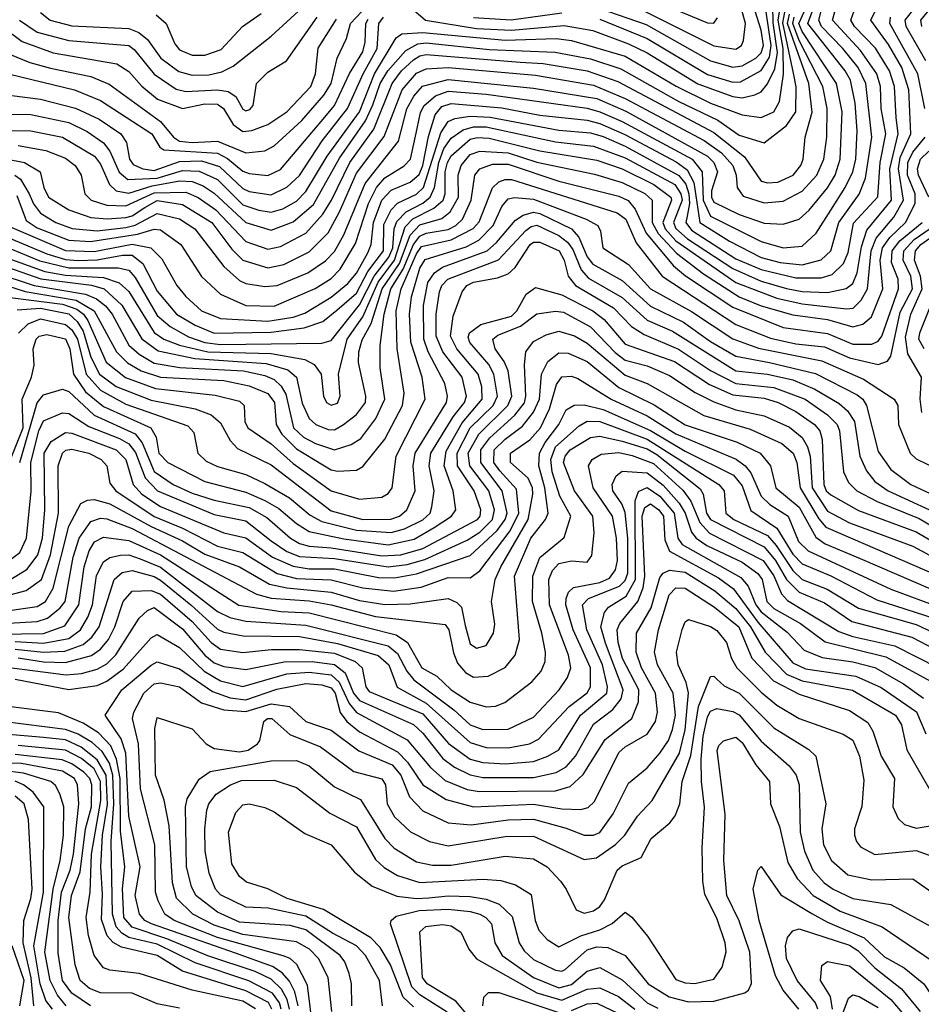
# Model space of a CAD drawing. Extents: x 501367 to 657802, y 482273 to 547541.
# Tile 135 of 256: x 541710 to 544562, y 524190 to 527307. Entities that reach past the tile are written whole.
import ezdxf

# ---------------------------------------------------------------- set-up
doc = ezdxf.new("R2010")
doc.units = 0

msp = doc.modelspace()

# ---------------------------------------------------------------- linework, layer by layer
at = {"layer": '0CON20XD'}
for points in [[(541575, 527007.4), (541745, 527006.2), (541865, 526980.8), (541923.2, 526953.2), (541975, 526916.7), (541995, 526890.5), (542024.5, 526824.5), (542051.2, 526801.2), (542145, 526804.5), (542225, 526829.8), (542277.3, 526827.3), (542335, 526800.4), (542415, 526720.2), (542466.5, 526703.5), (542505, 526697), (542542.3, 526707.7), (542585, 526732.7), (542615, 526762.9), (542681.8, 526875), (542784.3, 527015), (542831.5, 527135), (542900.4, 527249.6), (542918.2, 527261.8), (542985, 527266.1), (543245, 527242.2), (543406.6, 527246.6), (543455, 527240.9), (543625, 527190.8), (543785.7, 527095.7), (543895, 527042.7), (543995, 527005.5), (544055, 526997), (544095.2, 527015), (544112.7, 527047.3), (544125.7, 527134.3), (544124.9, 527215), (544109.1, 527305), (544126.9, 527415)], [(544576.4, 527176.4), (544513.9, 527285), (544510.8, 527305), (544615, 527438.6)], [(541589.2, 526619.2), (541773, 526543), (541865, 526520.8), (542021.4, 526521.4), (542055, 526513.6), (542075, 526491), (542145, 526369.8), (542185.9, 526335.9), (542243.3, 526303.3), (542295, 526285.2), (542345, 526278.5), (542665, 526282.9), (542695, 526290.7), (542785, 526404.1), (542830.4, 526495), (542877.5, 526555), (542890.1, 526585), (542894.6, 526645), (542902.1, 526667.9), (542931.7, 526698.3), (542985, 526726.3), (543007.8, 526745), (543021.5, 526775), (543035.7, 526855), (543051.3, 526898.7), (543075, 526931.5), (543112.3, 526957.7), (543145, 526967.9), (543185, 526967.7), (543405, 526920.1), (543525, 526906.1), (543625, 526869.5), (543781.9, 526785), (543801.2, 526755), (543804.8, 526735), (543777.4, 526665), (543785, 526646.2), (543822.6, 526612.6), (543965, 526518.7), (544055, 526479.4), (544135, 526456.1), (544185, 526446.7), (544265, 526443), (544324.3, 526455.7), (544345, 526471.8), (544358.6, 526505), (544372.7, 526587.3), (544389.5, 526640.5), (544466.9, 526735), (544461.6, 526835), (544488.8, 526945), (544482.5, 526997.5), (544477.1, 527095), (544461.1, 527145), (544416.7, 527216.7), (544350.7, 527285), (544338.5, 527305), (544370, 527395)], [(541607, 526645), (541795, 526565.9), (541855, 526547.6), (541895, 526544.7), (541955, 526546), (542035, 526561.8), (542065, 526561.6), (542099.6, 526535), (542145, 526447.8), (542205.8, 526375), (542265, 526340.1), (542325, 526314.9), (542505, 526317.9), (542609.1, 526330.9), (542669, 526351), (542713, 526387), (542775, 526440.9), (542810.8, 526509.2), (542860.6, 526575), (542861.8, 526658.2), (542884.8, 526705.2), (542905, 526725.7), (542965, 526754), (542987.3, 526775), (543041.9, 526948.1), (543065, 526984.8), (543086.2, 526993.8), (543135, 527001.1), (543197.9, 526997.9), (543415, 526957.3), (543515, 526948.5), (543555, 526936.9), (543625, 526906.2), (543795, 526813.1), (543816.4, 526786.4), (543826.8, 526755), (543828.2, 526725), (543820.5, 526685), (543816.4, 526665), (543835, 526640.9), (543975, 526550), (544055, 526516), (544165, 526490), (544245, 526489.1), (544279.5, 526500.5), (544315.9, 526535), (544330.5, 526569.5), (544347.3, 526662.7), (544424, 526746), (544431.3, 526855), (544449, 526945), (544434.7, 527025), (544432.7, 527095), (544421, 527135), (544369.6, 527209.6), (544280.9, 527305), (544303.3, 527385)], [(541615, 526571.8), (541789.5, 526509.5), (541855, 526497.6), (541975, 526490.5), (542024.1, 526474.1), (542055, 526445.9), (542135, 526316.1), (542165.2, 526295), (542215, 526276.2), (542305, 526255.2), (542505, 526250.1), (542611.4, 526231.4), (542640.8, 526215), (542663.2, 526185), (542670.3, 526115), (542680.6, 526095), (542695, 526086.2), (542715, 526093.3), (542723.8, 526115), (542718.1, 526185), (542746, 526295), (542795, 526366.4), (542843.9, 526476.1), (542895.6, 526545), (542928.6, 526651.4), (542953.3, 526676.7), (543019.6, 526710.4), (543048.9, 526735), (543055.7, 526755), (543055, 526825.4), (543062.5, 526855), (543075, 526875.7), (543135, 526928.1), (543156.3, 526933.7), (543195, 526932.1), (543355, 526891.5), (543535, 526862.5), (543615, 526834.3), (543715.5, 526785), (543769.2, 526745), (543771, 526735), (543744.4, 526665), (543751.9, 526645), (543785, 526607.1), (543975, 526475.1), (544105.1, 526424.9), (544185, 526407.7), (544325, 526391.5), (544346, 526394), (544371.3, 526418.7), (544391.4, 526455), (544402.9, 526575), (544419.1, 526615), (544475, 526681.3), (544505.7, 526735), (544489, 526835), (544495, 526870.8), (544528.6, 526945), (544522.6, 527085), (544499.6, 527155), (544458.1, 527228.1), (544401.8, 527305), (544448.6, 527401.4)], [(541677.9, 527197.9), (541741.2, 527171.2), (541807.1, 527152.9), (541935, 527126.9), (541992.9, 527102.9), (542155, 526984.5), (542195.7, 526935), (542215, 526921.7), (542255, 526917.4), (542335, 526922.6), (542425, 526885.5), (542485, 526891.4), (542515, 526907.6), (542602.6, 526987.4), (542672, 527068), (542694.6, 527105), (542713.7, 527185), (542742.9, 527247.1), (542756.5, 527295), (542842.6, 527387.4)], [(541694.2, 526814.2), (541711.9, 526801.9), (541739.4, 526755), (541753.3, 526723.3), (541775, 526694.5), (541823.8, 526665), (541875.6, 526645.6), (541955, 526638.1), (542045, 526648.7), (542075, 526656.7), (542145, 526693.2), (542215, 526676.6), (542263.5, 526645), (542354.9, 526524.9), (542405, 526481.3), (542425, 526471.2), (542485, 526462.3), (542524.4, 526465.6), (542621.4, 526505), (542676.7, 526543.3), (542705, 526572.4), (542734.7, 526625.3), (542802.1, 526787.9), (542907.4, 526922.6), (542934.2, 527024.2), (542956.8, 527065), (542983.9, 527096.1), (543065, 527117.5), (543335, 527090.1), (543535, 527057.3), (543626.6, 527016.6), (543885.2, 526875), (543905.7, 526855), (543916.6, 526825), (543898.3, 526765), (543897.6, 526745), (543905, 526728.9), (543985, 526690), (544065, 526663), (544125, 526658.9), (544175, 526674.8), (544206.8, 526703.2), (544264.5, 526774.5), (544288.8, 526815), (544305.4, 526865), (544311.4, 527015), (544293.9, 527105), (544185, 527269.6), (544174.3, 527295), (544214.9, 527385.1)], [(542955, 527337.5), (542992.9, 527305), (543155, 527278.9), (543265, 527273.5), (543431.6, 527288.4), (543522.3, 527272.3), (543635, 527230.6), (543695, 527201.3), (543855, 527103.2), (543965, 527063.1), (543995, 527059.7), (544035, 527068.3), (544055, 527078.6), (544075, 527103.9), (544098.4, 527151.6), (544107.2, 527202.8), (544093.4, 527296.6), (544091.4, 527405)], [(543545, 527341.9), (543691.3, 527291.3), (543895, 527175.9), (543965, 527156.8), (543995, 527160.5), (544038.3, 527185), (544055, 527201.3), (544062.1, 527225), (544055, 527273.5), (544017, 527395)], [(544562.9, 527285), (544560.1, 527305), (544635, 527397.8)], [(541670.2, 526655), (541855, 526575.9), (541945, 526573.1), (542065, 526596.5), (542124.2, 526584.2), (542159.7, 526549.7), (542206.4, 526465), (542235, 526430.2), (542284.9, 526384.9), (542345, 526361.3), (542495, 526352.9), (542574.5, 526365), (542612, 526378), (542695, 526428.2), (542748.1, 526471.9), (542775, 526504.8), (542810.9, 526569.1), (542821.5, 526595), (542828.5, 526665), (542854.9, 526735), (542885, 526766.8), (542945, 526792.4), (542973.1, 526816.9), (542985, 526845.3), (543002.7, 526937.3), (543023.4, 527005), (543045, 527031.7), (543075, 527041.3), (543235, 527027.5), (543355, 527004.5), (543505, 526988.1), (543545, 526977.9), (543623.5, 526943.5), (543786.6, 526856.6), (543821.3, 526831.3), (543841.6, 526791.6), (543860.7, 526665), (543954.7, 526605.3), (544055, 526554), (544115, 526538), (544185, 526531.1), (544245, 526546.2), (544276, 526575), (544301, 526665), (544365.3, 526754.7), (544384.9, 526805), (544404.7, 526935), (544386.4, 527105), (544361.8, 527155), (544313.6, 527215), (544245.5, 527285), (544237.7, 527305), (544253, 527367)], [(541700.2, 526750.2), (541730.5, 526670.5), (541765, 526647.9), (541865, 526608.9), (541934.1, 526604.1), (542082.5, 526627.5), (542135, 526643.6), (542155, 526641.9), (542219.5, 526595), (542285, 526494), (542345, 526437.6), (542425, 526402), (542515, 526399.5), (542644.7, 526455.3), (542695, 526487.5), (542723.5, 526516.5), (542772.3, 526597.7), (542812.5, 526725), (542837.8, 526775), (542865, 526806.5), (542926.2, 526843.8), (542945.8, 526865), (542967.4, 526962.6), (542977.1, 527012.9), (542989.4, 527035), (543024.9, 527065.1), (543065, 527080), (543185, 527070.8), (543505, 527026.2), (543545, 527015.5), (543615, 526984.4), (543836.4, 526865), (543868, 526825), (543871.6, 526735), (543894.9, 526684.9), (544055, 526604.5), (544125, 526584.3), (544185, 526589.8), (544228.8, 526631.2), (544275, 526704), (544320.8, 526775), (544345.1, 526824.9), (544354.4, 526865), (544358.3, 526955), (544352.9, 527042.9), (544337.3, 527115), (544320.4, 527145), (544202.8, 527295), (544232.5, 527375)], [(543545, 527307.9), (543695, 527246.6), (543885, 527133.5), (543965, 527109.2), (543990.2, 527109.8), (544055, 527145.4), (544081.8, 527188.2), (544086.7, 527225), (544064.9, 527375)], [(543684.4, 527334.4), (543905, 527224.3), (543975, 527213.4), (543993.2, 527225), (543999.2, 527240.8), (544005.6, 527295), (543985, 527367.8)], [(543745, 527354.9), (543885, 527296.3), (543905, 527295.4), (543917.4, 527312.6)], [(541665, 526956.2), (541744.6, 526954.6), (541845, 526935.1), (541946.2, 526875), (541965, 526849.2), (541993.3, 526785), (542015.1, 526765.1), (542055, 526757.8), (542129.2, 526780.8), (542216.4, 526796.4), (542255, 526794.3), (542290.4, 526780.4), (542325, 526757.6), (542425, 526664.9), (542505, 526640.9), (542575, 526666.3), (542638.5, 526721.5), (542721.3, 526868.7), (542803.9, 526986.1), (542826.8, 527036.8), (542850.1, 527105), (542874.3, 527145), (542931, 527209), (542969.3, 527230.7), (542995, 527233.2), (543195, 527212.6), (543403.9, 527203.9), (543515, 527182.8), (543611, 527151), (543795, 527048), (543918.2, 526988.2), (543985, 526941.6), (544065, 526916.7), (544135, 526971.3), (544165.1, 527014.9), (544166.3, 527093.7), (544157.6, 527137.6), (544123.8, 527296.2), (544129.5, 527330.5)], [(541705, 526908.5), (541792.5, 526892.5), (541855, 526867.9), (541884.7, 526845), (541903.7, 526815), (541915.6, 526755.6), (541935.6, 526735.6), (541985, 526719.7), (542045, 526717.1), (542135, 526759.1), (542235, 526760.6), (542274.3, 526744.3), (542330.1, 526705), (542425, 526604.2), (542495, 526580), (542535, 526588.2), (542615, 526630.5), (542668.9, 526691.1), (542696.4, 526735), (542753.9, 526855), (542829.6, 526960.4), (542887.5, 527105), (542917.8, 527145), (542955, 527179.5), (542975, 527192.7), (542995, 527196.3), (543292.4, 527172.4), (543365, 527167.5), (543505, 527144.7), (543601.4, 527111.4), (543905, 526949.9), (544002.9, 526872.9), (544055, 526795.9), (544075, 526790), (544107.6, 526792.4), (544156.3, 526815), (544181, 526845), (544188.2, 526865), (544194.4, 526935), (544216, 527014), (544205.5, 527105), (544138.7, 527295), (544145, 527324.2)], [(541775, 527329.3), (541806.4, 527305), (541875, 527286.7), (542055, 527278.6), (542086.5, 527266.5), (542113.5, 527243.5), (542156.4, 527185), (542212.6, 527142.6), (542255, 527130.7), (542308.1, 527131.9), (542348.8, 527141.2), (542385, 527159.8), (542505, 527254.8), (542604.5, 527345.5)], [(542141.6, 527321.6), (542172.8, 527295), (542200.3, 527230.3), (542215, 527210.9), (542255, 527194.4), (542295, 527194.8), (542347.4, 527212.6), (542414.7, 527285), (542473.7, 527326.3)], [(543145, 527313.1), (543264.1, 527305.9), (543425, 527327.9)], [(541585, 527079.6), (541775, 527055.4), (541886.3, 527026.3), (541961.3, 526991.3), (542029.1, 526945), (542047.9, 526917.9), (542057.2, 526865), (542068.4, 526848.4), (542099.6, 526835), (542135, 526828.9), (542215, 526858), (542285, 526859.4), (542341.8, 526841.8), (542415, 526772.6), (542435, 526762.6), (542505, 526752.4), (542555, 526776.8), (542595, 526813.7), (542666.3, 526923.7), (542746.7, 527025), (542796.2, 527135), (542840.4, 527215), (542845.3, 527295), (542860.2, 527315)], [(541642.9, 527142.9), (541882.5, 527085), (541965, 527051.3), (542127.8, 526945), (542152.7, 526902.7), (542165.1, 526895.1), (542335, 526883.8), (542367.4, 526867.4), (542415, 526827.5), (542435, 526819.6), (542495, 526813), (542535, 526832.9), (542675, 526997.7), (542705.8, 527035), (542753.4, 527136.6), (542794.9, 527205), (542802.5, 527235), (542804.5, 527295), (542811.5, 527308.5)], [(541655, 527284.1), (541717.3, 527237.3), (541815, 527201.4), (542017.1, 527167.1), (542055, 527142.7), (542096.5, 527096.5), (542145.3, 527055), (542225, 527025.8), (542295, 527040.3), (542335, 527039.3), (542354.8, 527025), (542384.4, 526974.4), (542415, 526952.8), (542444.4, 526955.6), (542495, 526974.5), (542554.8, 527015), (542630.2, 527095), (542645.5, 527135), (542654, 527216), (542711.3, 527308.7)], [(541665.9, 526865.9), (541725.1, 526855.1), (541774.2, 526825), (541785.8, 526775), (541800.7, 526745), (541865, 526705.2), (541935, 526680.4), (541986.2, 526676.2), (542045, 526680.8), (542065, 526686.3), (542105, 526711.7), (542145, 526734.5), (542225, 526722.1), (542317.7, 526665), (542380.2, 526580.2), (542415.3, 526545), (542495, 526521.6), (542545, 526531.3), (542625, 526571.9), (542685, 526631.6), (542721.5, 526698.5), (542775, 526820.4), (542862.7, 526937.3), (542919.8, 527085), (542965, 527137.5), (542995, 527151.5), (543065, 527154.9), (543340.9, 527130.9), (543525, 527099.9), (543625, 527057.6), (543874.4, 526924.4), (543930.1, 526885), (543965.4, 526845), (543976.4, 526815), (543979, 526775), (543997.7, 526747.7), (544065, 526727.2), (544125, 526732.4), (544185, 526763.8), (544230.8, 526815), (544253.2, 526865), (544262.9, 526935), (544263.5, 527025), (544250.1, 527095), (544175, 527240.7), (544155.4, 527295), (544159.3, 527315)], [(541709.2, 527305), (541765, 527266.7), (541865, 527240.8), (542054.5, 527225), (542071.8, 527211.8), (542135, 527134.4), (542205, 527086.8), (542235, 527079.8), (542334.9, 527084.9), (542368.9, 527078.9), (542393.2, 527063.2), (542415, 527023.7), (542425, 527017.9), (542437.8, 527022.2), (542447.7, 527035), (542459.2, 527105), (542495, 527140.7), (542553.4, 527176.6), (542650.4, 527315)], [(544573.1, 527025), (544550.7, 527135), (544462.1, 527295), (544463.8, 527315)], [(541625, 526538.8), (541776.1, 526486.1), (541936.6, 526466.6), (541976.5, 526455), (542033.1, 526403.1), (542096.3, 526296.3), (542148, 526258), (542264, 526234), (542488.8, 526218.8), (542557.9, 526197.9), (542584.9, 526174.9), (542602.7, 526092.7), (542625, 526044), (542646.9, 526025), (542685, 526009.7), (542705, 526008.7), (542734.2, 526025), (542775, 526057), (542803, 526095), (542804.2, 526115), (542781.1, 526221.1), (542781.9, 526255), (542792.9, 526292.9), (542821.4, 526345), (542856.7, 526455), (542910.9, 526535), (542945, 526625), (542975, 526656.8), (543045, 526677.7), (543071.3, 526698.7), (543097.2, 526745), (543096.4, 526815), (543106.2, 526845), (543135, 526879.5), (543165, 526890.5), (543255, 526885.4), (543345, 526855.7), (543528, 526818), (543615, 526791.6), (543686.6, 526756.6), (543710.6, 526735), (543710.8, 526665), (543729.5, 526629.5), (543787.1, 526567.1), (543872.5, 526502.5), (543985, 526428.9), (544055, 526401.1), (544155, 526372.8), (544265, 526357.3), (544345, 526334), (544376.8, 526343.2), (544404, 526366), (544440, 526455), (544431.5, 526545), (544438.7, 526585), (544462.3, 526617.7), (544511.7, 526665), (544542.2, 526725), (544542.3, 526755), (544518.3, 526815), (544518.9, 526855), (544535, 526887.4), (544573.8, 526935)], [(544585.1, 526745), (544552.3, 526815), (544549.6, 526835), (544559.1, 526865), (544585, 526890.6)], [(541505, 526548), (541755.5, 526465.5), (541918.2, 526438.2), (541952.7, 526422.7), (541980.8, 526400.8), (542002.1, 526375), (542055, 526276.6), (542087.9, 526247.9), (542135, 526219.5), (542216.1, 526206.1), (542418.1, 526195), (542485, 526180.9), (542515, 526167.7), (542537, 526147), (542551.1, 526121.1), (542576, 526015), (542607.1, 525985), (542645.1, 525965.1), (542705, 525945.5), (542758.5, 525961.5), (542788.6, 525981.4), (542835.7, 526044.3), (542864.3, 526105), (542850.3, 526205), (542849.7, 526275), (542862.4, 526375), (542883.9, 526455), (542922.5, 526517.5), (542955.3, 526594.7), (542975, 526621.3), (542995, 526630.4), (543065, 526642.1), (543089.7, 526655), (543110.3, 526675), (543138.1, 526735), (543149.6, 526815), (543165.6, 526834.4), (543205, 526849.5), (543255, 526849.1), (543415, 526795.6), (543605, 526748.4), (543634.5, 526734.5), (543656.9, 526706.9), (543691, 526631), (543777.7, 526527.7), (543815.9, 526495.9), (543965, 526397.1), (544125, 526332.7), (544265, 526313.1), (544345, 526279.5), (544405, 526280), (544425, 526289.2), (544437, 526305), (544489.8, 526455), (544488.3, 526485), (544467.9, 526537.9), (544469.8, 526575), (544493.4, 526606.6), (544564, 526665)], [(541585, 526491.7), (541726.8, 526446.8), (541888.6, 526418.6), (541945.4, 526385), (542015.7, 526255.7), (542050.5, 526220.5), (542093.8, 526195), (542155.1, 526174.9), (542355, 526164.9), (542435, 526147.9), (542495, 526123), (542515.6, 526095), (542521, 526025), (542539, 525995), (542585, 525947.8), (542668.1, 525898.1), (542695, 525881.6), (542715, 525878), (542775, 525881.2), (542795, 525891.9), (542865, 525978.4), (542920.6, 526085), (542925.8, 526125), (542904.1, 526265), (542900.4, 526385), (542916.2, 526455), (542965, 526565.1), (542981, 526589), (543075, 526610.1), (543144.6, 526645.4), (543162.9, 526667.1), (543205, 526774.2), (543225, 526793.7), (543245, 526800.8), (543265, 526800.9), (543599.3, 526695), (543627.3, 526675), (543660, 526600), (543742.4, 526495), (543975, 526341.4), (544085, 526298.4), (544165, 526280.8), (544255, 526271.1), (544335, 526236), (544425, 526215.5), (544454.5, 526225.5), (544465, 526241.2), (544495, 526381.1), (544533.9, 526455), (544528.3, 526495), (544504.7, 526545), (544506.7, 526575), (544539.1, 526610.9), (544617.6, 526665)], [(541579.8, 526440.2), (541845, 526406.3), (541890.5, 526390.5), (541911.1, 526375), (541924.7, 526355), (541983.1, 526223.1), (542043.9, 526173.9), (542138.9, 526138.9), (542327.8, 526117.8), (542405, 526098.8), (542419.2, 526085), (542422.3, 526035), (542430.8, 526015), (542505, 525964.2), (542575, 525901.6), (542695, 525815.8), (542785, 525789), (542855, 525795.2), (542875, 525807.2), (542887.7, 525825), (542900.8, 525925), (542992.7, 526105), (542983.2, 526175), (542946.4, 526286.4), (542942.7, 526375), (542949.3, 526429.3), (542975, 526520), (542992.3, 526547.7), (543122.4, 526587.6), (543161.6, 526608.4), (543207.7, 526655), (543234.9, 526715.1), (543255, 526739.4), (543275, 526743.9), (543335, 526738.2), (543501.6, 526675), (543538.9, 526655), (543547.4, 526637.4), (543554.6, 526585), (543635, 526532.1), (543705.1, 526455.1), (543835, 526383.1), (543965, 526296.1), (544047.1, 526267.1), (544247.3, 526227.3), (544378.7, 526168.7), (544475.7, 526105), (544487.1, 526085), (544489.4, 526025), (544526.2, 525935), (544545, 525917.1), (544615, 525883.1)], [(541701.9, 526388.1), (541775, 526393.6), (541865, 526375.4), (541891.1, 526351.1), (541910.6, 526320.6), (541935, 526238.2), (541961.9, 526185), (542015, 526145.6), (542125, 526102.4), (542264.4, 526074.4), (542315, 526055.6), (542345, 526031.1), (542374.9, 525974.9), (542398.9, 525948.9), (542505, 525897.9), (542695, 525751.6), (542795, 525724.5), (542884.1, 525725.9), (542910.8, 525735), (542934.3, 525755), (542960.5, 525815), (542954.3, 525895), (542960.8, 525935), (543059.7, 526095), (543063, 526115), (543054.8, 526155.2), (543001.5, 526255), (542987.8, 526295), (542987.5, 526402.5), (543001.2, 526475), (543022.3, 526505), (543046.9, 526523.1), (543188.1, 526575), (543218.3, 526601.7), (543277.7, 526672.3), (543302.2, 526687.8), (543335, 526697.7), (543355, 526693.6), (543455.6, 526645), (543478.5, 526618.5), (543505, 526556.1), (543522.6, 526532.6), (543615, 526481.2), (543705, 526399.5), (543809.1, 526349.1), (543895, 526287.6), (543975, 526241.6), (544081.6, 526221.6), (544226.5, 526186.5), (544359.2, 526119.2), (544376.7, 526105), (544388.5, 526085), (544425, 525940), (544465, 525882.6), (544528.2, 525835), (544605, 525800)], [(541706.1, 526313.9), (541736.3, 526343.7), (541775, 526360), (541855, 526341.8), (541875, 526324.9), (541892.9, 526295), (541919.4, 526185), (541965, 526133.7), (542045, 526089.2), (542241, 526021), (542260.1, 526000.1), (542273.3, 525935), (542299.6, 525909.6), (542335, 525892.4), (542425, 525867.5), (542485, 525838.4), (542562.9, 525792.9), (542628.4, 525738.4), (542665, 525718.2), (542775, 525691.3), (542885, 525683.7), (542926.4, 525695), (542985, 525723.9), (543007.9, 525745), (543013.8, 525765), (543021, 525815), (543005.1, 525895), (543010.4, 525935), (543080.6, 526049.4), (543116.6, 526095), (543122.7, 526115), (543109.1, 526175), (543048.4, 526255), (543027, 526305), (543026.6, 526375), (543037.3, 526445), (543044.6, 526465.4), (543064.3, 526485.7), (543223.7, 526546.3), (543310.7, 526639.3), (543327.5, 526652.5), (543345, 526656.4), (543415, 526623.6), (543442.6, 526602.6), (543458.9, 526578.9), (543485.2, 526515.2), (543508.4, 526488.4), (543615, 526427.6), (543695, 526355.6), (543775, 526320.7), (543975, 526195.1), (544075, 526184.9), (544155, 526166.6), (544225, 526137.6), (544301.8, 526091.8), (544328.4, 526068.4), (544349.9, 526035), (544367.6, 525925), (544388.3, 525878.3), (544415, 525844.8), (544456.8, 525815), (544654.4, 525724.4)], [(544563.5, 526063.5), (544557.6, 526105), (544562.7, 526175), (544519.3, 526249.3), (544511.9, 526301.9), (544528.6, 526375), (544564.6, 526455), (544559.3, 526495), (544540.5, 526545), (544543.1, 526575), (544559.7, 526595), (544645.5, 526655)], [(541681, 525915), (541720.1, 526015), (541717.6, 526105), (541747, 526175), (541755, 526213.3), (541752.2, 526265), (541761.6, 526295), (541771.4, 526305), (541795, 526309.7), (541855, 526296.4), (541868.6, 526265), (541879.4, 526185), (541918.3, 526128.3), (541975, 526082.1), (542124, 526015), (542140.9, 525985), (542149.8, 525935), (542178.1, 525905), (542295, 525845.1), (542425, 525811.3), (542485, 525785.1), (542529.2, 525759.2), (542585, 525712.1), (542625, 525687), (542735, 525663), (542875, 525644.4), (542957.2, 525662.8), (543021.2, 525698.8), (543075.9, 525735), (543089.7, 525755), (543081.2, 525815), (543052.8, 525895), (543058.9, 525941.1), (543109.1, 526030.9), (543173, 526105), (543171.1, 526145), (543159.5, 526185), (543092.2, 526265), (543072.2, 526305), (543081.3, 526368.7), (543108.8, 526445), (543124.3, 526465), (543145, 526475.4), (543220.6, 526489.4), (543255, 526501.9), (543277.3, 526522.7), (543324.9, 526595.1), (543335, 526602.4), (543355, 526602.3), (543416.5, 526575), (543432.2, 526545), (543445.1, 526495.1), (543467.3, 526465), (543587.5, 526395), (543645.1, 526335.1), (543685, 526310.5), (543793.9, 526263.9), (543895, 526196.7), (543974.7, 526154.7), (544095, 526142.5), (544194.8, 526105), (544265, 526055.8), (544295.2, 526025), (544302.5, 526005), (544315.9, 525875), (544331.7, 525841.7), (544358, 525815), (544421.8, 525781.8), (544555, 525727.4), (544727.6, 525625)], [(541709.6, 525905), (541765, 526093.6), (541785, 526119.5), (541845, 526136.8), (541865, 526129.6), (541945, 526055.1), (542075.4, 525995.4), (542097.5, 525967.5), (542135, 525876.9), (542195, 525835.4), (542255, 525807.6), (542325, 525785.3), (542435, 525762.5), (542491, 525731), (542565.9, 525665), (542595, 525648.3), (542625, 525640.2), (542695, 525635.3), (542855, 525609.7), (542915, 525613.2), (542985, 525633.1), (543157.9, 525725), (543166.6, 525735), (543168.6, 525755), (543147.1, 525815), (543094.1, 525894.1), (543093.3, 525935), (543135, 526014.3), (543207, 526085), (543221.2, 526115), (543209.9, 526185), (543193.2, 526215), (543133.2, 526285), (543128.6, 526301.4), (543132.3, 526315), (543168.1, 526341.9), (543265, 526367.7), (543282.7, 526385), (543312.2, 526437.8), (543341.5, 526458.5), (543425, 526435.4), (543522.8, 526385), (543558, 526358), (543625, 526279.6), (543781.2, 526225), (543891.8, 526151.8), (543965, 526119.1), (544065, 526108.2), (544109.3, 526095), (544165, 526066.4), (544224.3, 526025), (544240.2, 526005), (544247.7, 525977.7), (544253, 525835), (544261.2, 525815), (544275, 525802.2), (544363.3, 525753.3), (544545, 525685.4), (544705, 525593)], [(544570.2, 526265), (544554.3, 526295), (544556.8, 526315), (544588.7, 526395)], [(541655, 525578.8), (541710.3, 525619.7), (541730.9, 525665), (541745.7, 525814.3), (541745.1, 525905.1), (541770.2, 526005), (541785, 526036.7), (541845, 526061.8), (541865, 526060.6), (541928.5, 526018.5), (542025, 525981.1), (542055, 525963.7), (542076.2, 525936.2), (542106.4, 525856.4), (542146, 525815), (542325, 525740.2), (542425, 525719.9), (542505, 525657.4), (542555, 525623.6), (542595, 525607.9), (542705, 525601.4), (542875, 525575.3), (542935, 525582.6), (542991.5, 525598.5), (543125, 525659.3), (543165.4, 525684.6), (543204.9, 525725), (543211.9, 525755), (543193.4, 525815), (543133.1, 525895), (543127.9, 525935), (543161.9, 525995), (543253.7, 526085), (543266.7, 526115), (543255.1, 526195.1), (543242.4, 526225), (543213.7, 526265), (543206.2, 526295), (543221.9, 526308.1), (543293.7, 526336.3), (543345, 526375.6), (543405, 526384.5), (543429.4, 526380.6), (543515, 526334), (543593.1, 526253.1), (543625, 526229.4), (543695, 526210.5), (543765, 526179.9), (543846.3, 526126.3), (543905, 526097.4), (543975, 526071.5), (544065, 526052.5), (544145, 526016.5), (544184.5, 525984.5), (544201.8, 525955), (544209.6, 525925), (544216.6, 525825), (544265, 525750.6), (544335, 525714.2), (544535, 525640.5), (544681.5, 525561.5)], [(541683.5, 525536.5), (541732.9, 525567.1), (541767, 525613), (541782.2, 525665), (541788.8, 525755), (541787, 525935), (541809, 525971), (541855, 526000.4), (541875, 525997.8), (542015.2, 525945), (542045.4, 525915), (542068.3, 525835), (542096.4, 525805), (542155, 525766.2), (542355, 525682.2), (542425, 525666.2), (542509.4, 525605), (542575, 525576.4), (542625, 525568.4), (542705, 525568.2), (542845, 525540.9), (542895, 525539.8), (542965, 525552.5), (543135, 525611), (543219.8, 525690.2), (543245.1, 525725), (543251.8, 525745), (543235.6, 525815.6), (543168.7, 525905), (543168.8, 525945), (543196.9, 525983.1), (543275.6, 526054.4), (543306.1, 526093.9), (543311.1, 526115), (543306.3, 526213.7), (543310.8, 526255), (543335, 526288.4), (543375, 526309), (543415, 526320.8), (543465, 526305.7), (543505, 526282.7), (543625, 526181.5), (543695, 526154.8), (543873.9, 526053.9), (544020.4, 526010.4), (544120.3, 525965), (544156.2, 525935), (544168.3, 525905), (544178.1, 525825), (544237.1, 525727.1), (544260, 525700), (544735, 525494.6)], [(541594.2, 525464.2), (541730.3, 525499.7), (541779, 525535), (541807.3, 525612.7), (541832.9, 525745), (541830.9, 525895), (541845.5, 525934.5), (541855.6, 525944.4), (541875, 525947.6), (541928.2, 525935), (541967.1, 525915), (541985.7, 525895), (541995, 525840), (542013.5, 525815), (542135, 525734.5), (542225, 525697.3), (542335, 525639.7), (542415, 525620.6), (542523.8, 525553.8), (542585, 525538.2), (542695, 525533.6), (542795, 525508), (542891.8, 525498.2), (542979.2, 525510.8), (543065, 525540.9), (543135, 525540.4), (543165, 525562.2), (543261.3, 525688.7), (543288.4, 525745), (543280.8, 525820.8), (543228.9, 525878.9), (543209.2, 525905), (543210.9, 525945), (543245, 525979.3), (543299.9, 526020.1), (543335.4, 526064.6), (543353.4, 526105), (543360.5, 526185), (543380.6, 526225), (543415, 526252.3), (543445, 526251.1), (543505, 526224.2), (543605, 526142.1), (543717.1, 526087.1), (543815, 526024.6), (543978.9, 525968.9), (544051.8, 525935), (544084.8, 525895), (544102, 525825), (544175, 525763.7), (544228.2, 525668.2), (544257.8, 525647.8), (544368.7, 525601.3), (544698.7, 525458.7)], [(541625, 525429.5), (541765, 525449.7), (541791, 525465), (541815, 525507.6), (541865, 525703.1), (541902.8, 525775), (541923.9, 525786.1), (541945, 525788.4), (541995, 525774.4), (542125, 525702.3), (542225, 525656.9), (542295, 525615.1), (542405.3, 525575), (542499.8, 525519.8), (542555, 525507.8), (542695, 525494.3), (542785, 525468), (542865, 525456), (542945, 525457.7), (543065, 525474.1), (543092.3, 525462.3), (543107.4, 525447.4), (543118.6, 525388.6), (543135, 525331.3), (543155, 525317.5), (543185, 525325.3), (543208.7, 525365), (543213, 525393), (543202.2, 525465), (543214.2, 525535), (543231.4, 525575), (543318.2, 525725), (543332.4, 525805), (543331.7, 525825), (543317.6, 525855), (543262.1, 525905), (543262, 525935), (543323.6, 525976.4), (543356.9, 526015), (543385.2, 526074.8), (543407.9, 526152.1), (543425, 526176.2), (543455, 526178.3), (543475, 526171.3), (543581.1, 526105), (543695, 526052.8), (543785, 525996.1), (543905, 525945.3), (543975.6, 525915.6), (544004.9, 525894.9), (544021.9, 525871.9), (544055, 525798), (544082.3, 525772.3), (544140.4, 525735), (544173.5, 525655), (544203.3, 525625), (544465, 525503.6), (544625, 525445.3)], [(541655, 525395.9), (541765, 525401.5), (541797.3, 525412.7), (541838, 525445), (541853.1, 525465), (541878.8, 525605), (541897.9, 525665), (541935, 525718.3), (541965, 525729), (541985, 525727.1), (542065, 525696.3), (542458.3, 525488.3), (542505.3, 525475.3), (542625, 525467.3), (542694.6, 525454.6), (542835, 525417.8), (543055, 525391.8), (543067.4, 525375), (543082.1, 525302.1), (543095, 525270), (543120.1, 525240.1), (543145, 525225.2), (543191.6, 525228.4), (543245, 525256.6), (543276.7, 525295), (543290.9, 525345), (543275.1, 525545), (543326.3, 525665), (543373.2, 525725), (543381, 525745), (543371, 525825), (543351.6, 525895), (543354, 525935), (543371.5, 525968.5), (543415.4, 526025), (543438.7, 526071.4), (543463.8, 526086.2), (543495, 526087.1), (543555, 526072.8), (543705, 526006.1), (543815, 525941.4), (543967.2, 525865), (543995, 525831.4), (544022.6, 525752.6), (544105, 525697.6), (544155, 525615.1), (544185, 525584.1), (544275, 525546.3), (544420.7, 525470.7), (544601.8, 525411.8)], [(541645, 525361.2), (541785, 525364.1), (541852, 525388), (541896.6, 525455), (541913.9, 525575), (541929.1, 525625), (541946.5, 525653.5), (541975, 525668.5), (542055, 525658.2), (542155, 525613), (542403.3, 525453.3), (542536.3, 525433.7), (542625, 525428.7), (542900, 525360), (542936.4, 525335), (542981.6, 525255), (543029, 525229), (543075, 525185.7), (543135, 525146.9), (543185, 525131.2), (543215, 525134.2), (543244.4, 525145.6), (543329.6, 525210.4), (543358.8, 525245), (543371.9, 525275), (543373.1, 525305), (543361.1, 525365), (543332.2, 525465), (543332.6, 525545), (543355.3, 525604.7), (543432.3, 525667.7), (543453.3, 525735), (543418.2, 525798.2), (543394, 525875), (543389.4, 525915), (543404.3, 525955), (543479.4, 526020.6), (543504.5, 526035.5), (543545, 526035.1), (543695, 525978.5), (543921.5, 525835), (543938, 525815), (543943.2, 525745), (543969, 525725), (544075, 525674.2), (544102.8, 525642.8), (544155, 525563.5), (544185, 525535.1), (544264.3, 525504.3), (544363.5, 525443.5), (544545, 525391.8), (544713.6, 525313.6)], [(541695, 525338.7), (541785, 525332.9), (541865, 525347.9), (541902, 525375), (541925.1, 525415), (541940.1, 525455), (541953.1, 525546.9), (541975, 525590.5), (541995, 525604.5), (542028.2, 525611.8), (542055, 525612.4), (542090.6, 525600.6), (542155, 525574.1), (542335, 525433.5), (542374.7, 525414.7), (542425, 525402.3), (542615, 525390.5), (542874.8, 525324.8), (542905, 525300.5), (542934.2, 525244.2), (542956.9, 525216.9), (543082.5, 525122.5), (543135, 525075.2), (543175, 525059.6), (543255, 525060.8), (543335, 525099), (543416.3, 525185), (543442.4, 525225), (543453.3, 525255), (543445.7, 525295.7), (543385.4, 525455), (543383.6, 525535), (543395, 525562.9), (543415, 525585.5), (543455, 525593.7), (543505, 525589.1), (543519.6, 525610.4), (543527.2, 525682.8), (543522.4, 525735), (543464.5, 525815), (543430.1, 525905), (543435.5, 525925), (543451.1, 525945), (543515, 525984.3), (543545, 525987.9), (543615, 525972.3), (543695, 525948), (543725, 525930.8), (543861.8, 525821.8), (543871.4, 525805), (543882.5, 525745), (543895, 525724.4), (544065, 525638.3), (544100.8, 525595), (544135, 525535.2), (544175, 525495.1), (544255, 525460.8), (544341.8, 525401.8), (544532, 525352), (544630.5, 525300.5)], [(541695, 525313.7), (541785, 525304.5), (541852.5, 525307.5), (541910.6, 525329.4), (541938.2, 525351.8), (541961.4, 525385), (542008.6, 525535), (542033.5, 525556.5), (542065, 525563.6), (542135, 525544), (542155, 525532.7), (542251.5, 525455), (542335, 525377.1), (542355, 525367.6), (542416.1, 525356.1), (542595, 525353.9), (542715, 525331.6), (542844.1, 525294.1), (542876.8, 525265), (542904.2, 525194.2), (542995, 525143.7), (543135, 525019.2), (543185, 525002.6), (543255, 525001.4), (543322.2, 525015), (543351, 525029), (543447.5, 525132.5), (543505, 525175.7), (543515.5, 525195), (543514.8, 525255.2), (543460.1, 525375), (543437.6, 525455), (543438.3, 525475), (543445.9, 525494.1), (543461, 525509), (543545, 525524.7), (543575, 525538.8), (543594.5, 525565), (543600.7, 525595), (543597.5, 525665), (543584.7, 525734.7), (543524.2, 525825), (543509.2, 525895), (543520.3, 525915), (543548.8, 525931.2), (543605, 525936.2), (543647.2, 525927.2), (543715, 525901.4), (543807.1, 525817.1), (543832.7, 525782.7), (543861, 525715), (543891.5, 525681.5), (544061.4, 525595), (544095, 525546.6), (544119, 525489), (544138.4, 525468.4), (544300.6, 525370.6), (544345, 525354.3), (544477.8, 525325), (544615, 525254.9)], [(541705, 525286.6), (541785, 525274), (541855, 525271.5), (541936.3, 525293.7), (541965.4, 525314.6), (541990.5, 525345), (542011, 525385), (542036.9, 525465), (542065, 525498), (542125, 525500.1), (542155, 525488.4), (542255, 525402.1), (542315, 525335.7), (542345, 525314.6), (542415, 525303.8), (542506.4, 525313.6), (542595, 525313.5), (542705, 525301.2), (542770.4, 525275), (542793, 525255), (542804.8, 525195), (542815, 525180.7), (542985, 525109.2), (543065.6, 525015.6), (543135, 524966.2), (543175, 524955.4), (543245, 524950.8), (543335, 524958.8), (543380.7, 524975), (543415, 524995.2), (543484, 525105), (543566.7, 525175), (543568.8, 525195), (543553, 525265), (543503.2, 525375), (543490, 525455), (543508.4, 525475), (543606.9, 525513.1), (543625, 525531.1), (543633.6, 525555), (543633, 525665), (543625, 525746.6), (543614.3, 525774.3), (543586.1, 525815), (543584.3, 525835.7), (543596.9, 525863.1), (543615, 525877.5), (543695, 525871.8), (543745, 525833.6), (543796, 525776), (543815.1, 525745), (543834.9, 525684.9), (543849, 525665), (543882.8, 525642.8), (543995, 525589.4), (544045, 525554.1), (544058, 525535), (544073.3, 525465), (544095, 525443.3), (544180, 525395), (544257.2, 525337.2), (544449.7, 525289.7), (544604.7, 525205)], [(541685, 525255.1), (541857.1, 525232.9), (541905, 525236.7), (541955, 525250.4), (541985, 525268.2), (542013.5, 525296.5), (542087.3, 525412.7), (542113.9, 525436.1), (542135, 525445.6), (542225, 525378.6), (542295, 525295.4), (542325, 525271.2), (542355, 525258.9), (542425, 525249.5), (542545.8, 525274.2), (542635, 525274.9), (542705, 525265.8), (542739.4, 525239.4), (542766, 525175), (542785, 525151.2), (542955.6, 525075.6), (542985, 525048.6), (543048, 524968), (543085, 524940.3), (543135, 524916.6), (543175, 524908.2), (543335, 524908.2), (543406.5, 524923.5), (543438.1, 524941.9), (543467.5, 524975), (543525, 525076.6), (543586.3, 525123.7), (543612.6, 525157.4), (543618.5, 525185), (543563.1, 525333.1), (543547.6, 525385), (543559.8, 525430.2), (543572.4, 525447.6), (543627.9, 525482.1), (543657.4, 525535), (543656.1, 525783.9), (543666.9, 525813.1), (543695, 525825.6), (543735, 525798.2), (543780, 525745), (543791.7, 525665), (543805.2, 525645.2), (543991.1, 525541.1), (544013.5, 525513.5), (544038, 525455), (544055, 525431.9), (544137.7, 525367.7), (544191.2, 525311.2), (544247.6, 525287.6), (544345, 525273.6), (544415, 525255.9), (544505, 525204.2), (544569.1, 525159.1)], [(541695, 525219), (541865, 525186.3), (541955, 525198.9), (541985, 525212.6), (542038.4, 525251.6), (542125, 525350.5), (542145, 525360.2), (542215, 525319.6), (542293.1, 525245), (542345, 525214.4), (542415, 525196.2), (542555, 525236.2), (542625, 525241.2), (542695, 525232.5), (542719.9, 525209.9), (542752, 525142), (542775, 525113.9), (542935, 525026.8), (543009.6, 524939.6), (543055, 524898.8), (543125, 524870), (543163.3, 524863.3), (543405, 524865.7), (543451, 524879), (543492.4, 524917.6), (543561.8, 525028.2), (543646, 525095), (543667, 525147), (543668, 525185), (543616.4, 525285), (543602.8, 525335), (543600, 525375), (543608.5, 525395), (543665.3, 525464.7), (543681.4, 525508.6), (543687, 525545), (543678.6, 525735), (543687.3, 525762.7), (543705, 525774.4), (543731.6, 525755), (543745.9, 525735), (543750.4, 525660.4), (543764.9, 525624.9), (543919.7, 525539.7), (543967.3, 525505), (544045, 525399.3), (544155, 525271), (544195, 525252.2), (544355, 525228.2), (544435, 525192.6), (544546, 525116), (544576.4, 525046.4)], [(542590.8, 524185), (542579.6, 524229.6), (542563.4, 524263.4), (542539.5, 524289.5), (542509.4, 524309.4), (542392.2, 524352.2), (542127, 524445), (542105.6, 524455.6), (542088.5, 524475), (542074.9, 524535), (542090.5, 524625), (542055, 524785.6), (542044.9, 524985), (542030.8, 525030.8), (541980.5, 525105), (542032.6, 525185), (542125, 525263.8), (542145, 525274.5), (542215, 525252.2), (542319.9, 525179.9), (542375, 525160.2), (542425, 525154), (542522.7, 525187.3), (542615, 525206), (542665, 525201.6), (542695, 525191.7), (542707.1, 525175), (542723.3, 525113.3), (542744.9, 525084.9), (542785, 525052.3), (542905, 524989), (542936.5, 524956.5), (542985, 524885.2), (543058.5, 524838.5), (543145, 524814.9), (543335, 524823.8), (543425, 524809), (543485, 524806.9), (543507.4, 524812.6), (543528, 524832), (543605, 524987.6), (543625, 525005.2), (543695, 525044.8), (543721.3, 525085), (543726.7, 525115), (543720.8, 525175), (543676.4, 525255), (543659.9, 525305), (543660.5, 525365), (543707.4, 525445), (543735, 525541.5), (543745.1, 525554.9), (543765.6, 525564.4), (543815, 525557.6), (543908.6, 525498.6), (543975, 525442.6), (544020.9, 525385), (544067.9, 525305), (544135, 525235.1), (544185, 525213.7), (544344.3, 525184.3), (544479.8, 525105), (544499, 525075), (544515.6, 524995.6), (544589, 524869)], [(542638.4, 524105), (542620.5, 524250.5), (542586.5, 524316.5), (542565, 524334.8), (542543.5, 524343.5), (542335, 524401.8), (542198.4, 524455), (542168.3, 524475), (542147.3, 524517.3), (542139.7, 524545), (542137, 524695), (542091.9, 524871.9), (542085.1, 525015), (542066.2, 525095), (542070.6, 525115), (542102.6, 525175), (542135, 525204.2), (542155, 525207.5), (542215, 525194.5), (542284.5, 525144.5), (542355, 525121.9), (542425, 525116.9), (542505, 525141.1), (542562.8, 525132.8), (542615, 525085.2), (542695, 525057.8), (542782.7, 524992.7), (542887.7, 524947.7), (542915.8, 524915), (542943.1, 524846.9), (542985, 524802.4), (543065, 524764), (543138.1, 524758.1), (543255, 524774.1), (543335, 524776.6), (543438, 524748), (543495, 524725.2), (543525, 524725.6), (543545, 524734.4), (543587.3, 524792.7), (543635, 524890), (543695, 524938.8), (543734.3, 524985), (543761.7, 525025), (543775, 525059.5), (543783.7, 525105), (543776.7, 525175), (543727, 525265), (543717.8, 525305), (543730, 525375), (543764.3, 525485.7), (543785, 525507.8), (543815, 525507.7), (543907.2, 525447.2), (543984.9, 525385), (544025.6, 525285.6), (544093.6, 525213.6), (544175, 525171.3), (544335, 525119.6), (544392.1, 525082.1), (544408.3, 525055), (544434.5, 524975), (544476.9, 524905), (544471.4, 524815), (544488.2, 524778.2), (544508.7, 524758.7), (544545, 524747.6), (544615, 524758.8)], [(542697.1, 524167.1), (542685.9, 524275), (542654.4, 524335), (542626.7, 524365), (542585, 524387.4), (542415, 524411.2), (542325, 524440.3), (542257.7, 524475), (542206.1, 524526.1), (542192.8, 524575), (542182.4, 524755), (542166.5, 524836.5), (542139.3, 524915), (542136.6, 525063.4), (542145, 525097.8), (542255, 525061.8), (542300, 525015), (542325, 524999.3), (542405, 524989), (542432.3, 524995), (542461.8, 525015), (542468.8, 525025), (542481.9, 525085), (542493.6, 525095), (542507.1, 525095), (542563.7, 525043.7), (542660.9, 525005), (542766.6, 524926.6), (542855, 524904.1), (542866.9, 524885), (542872.5, 524825), (542895, 524783.5), (542946.2, 524736.2), (543005.6, 524705), (543065, 524691.2), (543245, 524720.9), (543335, 524722.8), (543495, 524648.9), (543534, 524654), (543594, 524696), (543624, 524725), (543664.4, 524785.6), (543710, 524835), (543797.1, 524985), (543815, 525058.9), (543825.6, 525175.6), (543818.3, 525208.3), (543792.1, 525265), (543787.6, 525305), (543805, 525376), (543815, 525400.8), (543825, 525408.6), (543895, 525386.3), (543915, 525373.2), (543945, 525335.4), (543961.5, 525285), (543978.5, 525255), (544055, 525177.8), (544105, 525136.8), (544175, 525095.2), (544314.8, 525044.8), (544345, 525025.7), (544366.3, 524975), (544379.5, 524899.5), (544373.9, 524816.1), (544350.3, 524745), (544350.7, 524725), (544356.2, 524705), (544369, 524689), (544415, 524664.7), (544545, 524677.1), (544625, 524648.4)], [(542760.8, 524185), (542759.5, 524255), (542752, 524288), (542737.8, 524325), (542723, 524345), (542615, 524425.3), (542565, 524439.6), (542405, 524450.2), (542335, 524482.1), (542266.7, 524535), (542252.7, 524562.7), (542237.4, 524625), (542233.9, 524815), (542239.9, 524840.1), (542276.9, 524903.1), (542312.6, 524927.4), (542505, 524961.2), (542585, 524962.3), (542625, 524945.2), (542705, 524878.1), (542787.9, 524837.9), (542865, 524715.3), (542894.2, 524684.2), (542965, 524641.5), (543015, 524631), (543075, 524631), (543245, 524658.5), (543335, 524650.9), (543378.4, 524625), (543420.1, 524580.1), (543438.6, 524555), (543469.4, 524489.4), (543495, 524478.1), (543525, 524485.7), (543545, 524500), (543559.5, 524520.5), (543600, 524615), (543615, 524628.1), (543675.3, 524654.7), (543707.3, 524715), (543766, 524764), (543783.3, 524786.7), (543797.8, 524825), (543805.2, 524895), (543832.9, 524977.1), (543857, 525133), (543895, 525227.5), (543905, 525228.9), (543915, 525218.8), (543938.3, 525198.3), (543985, 525174.5), (544095, 525065.2), (544206.1, 524996.1), (544227.8, 524975), (544260, 524825), (544247.1, 524745), (544252.7, 524695), (544277.4, 524645), (544329.7, 524599.7), (544405, 524584.5), (544535, 524587.5), (544605, 524537.6)], [(542034.9, 524555.1), (542042, 524625), (542028.6, 524738.6), (542027.1, 524905), (542016, 524966), (541997.9, 525007.9), (541959.3, 525049.3), (541909.9, 525079.9), (541832.7, 525112.7), (541672.9, 525132.9)], [(542856.9, 524185), (542847.5, 524265), (542803.2, 524345), (542774.8, 524375), (542698.8, 524415), (542615, 524469.2), (542495.5, 524494.5), (542425, 524498), (542345, 524536.9), (542329, 524555), (542308.9, 524605), (542296.1, 524675), (542294.9, 524745.1), (542301.2, 524805), (542308.4, 524825), (542331.4, 524855), (542376.9, 524885), (542411.7, 524898.3), (542515, 524899.6), (542585, 524876.8), (542691.1, 524795), (542775, 524751.6), (542835, 524648.1), (542862.8, 524622.8), (542905, 524598.2), (542975, 524575.5), (543176.1, 524586.1), (543232, 524582), (543278.5, 524568.5), (543327.5, 524537.5), (543340.2, 524455), (543351.9, 524425), (543378.5, 524395), (543415, 524372), (543485, 524406.8), (543545, 524425.4), (543584.1, 524445.9), (543625, 524481.5), (543645.8, 524465.8), (543696, 524406), (543785, 524268.8), (543815, 524257.7), (543845, 524255.6), (543905, 524269.3), (543932.2, 524307.8), (543944.3, 524355.7), (543940.8, 524385), (543915, 524462.7), (543877.2, 524537.2), (543870.1, 524580.1), (543868.4, 524685), (543876.2, 524813.8), (543866.4, 524895), (543865.7, 524965.7), (543871.4, 525038.6), (543885, 525100.5), (543895, 525117.9), (543915, 525126.6), (543965, 525116.6), (543985, 525106.6), (544055, 525023.2), (544143.3, 524945), (544165.4, 524915.4), (544175.2, 524885.2), (544178.4, 524735), (544191.8, 524675), (544218.6, 524615), (544254.9, 524574.9), (544282.4, 524555), (544345, 524525.5), (544465.7, 524505.7), (544615, 524423.2)], [(542004.4, 524915), (541993.2, 524953.2), (541970.1, 524990.1), (541938.9, 525018.9), (541895, 525045.6), (541855, 525060.4), (541654.9, 525084.9)], [(542507.3, 524175), (542496.3, 524196.3), (542425, 524232.9), (542225.1, 524295.1), (542144.1, 524345), (542031.2, 524371.2), (542005.8, 524385.8), (541986.7, 524406.7), (541968.5, 524458.5), (541971.7, 524538.3), (541966.8, 524625), (541971.4, 524725), (541987.9, 524822.1), (541983.5, 524915), (541955, 524964.3), (541904.3, 525004.3), (541855, 525026.7), (541784.5, 525034.5), (541625, 525047.8)], [(542955, 524182.2), (542922.8, 524212.8), (542882.1, 524315), (542849.9, 524369.9), (542820.6, 524400.6), (542670.2, 524490.2), (542555.9, 524525), (542495, 524555.3), (542427.1, 524577.1), (542405, 524594.2), (542380.9, 524635), (542370.5, 524735), (542393.2, 524796.8), (542415, 524821.8), (542435, 524824.1), (542485, 524812.9), (542515, 524799.5), (542611.1, 524731.1), (542695.2, 524695.2), (542768.2, 524608.2), (542824.3, 524564.3), (542902.8, 524532.8), (542964.7, 524524.7), (543003.4, 524526.6), (543065, 524533.6), (543135, 524531.1), (543185, 524522.6), (543226.7, 524506.7), (543267.7, 524467.7), (543289.1, 524385), (543305, 524359.5), (543335, 524332.3), (543405, 524298.2), (543424.5, 524295.5), (543435, 524300.7), (543505, 524362.4), (543535, 524371.8), (543569.9, 524369.9), (543625, 524344.8), (543697.6, 524255), (543764, 524214), (543825, 524197.4), (543905, 524199.8), (544003.4, 524226.6), (544015.4, 524234.6), (544024.1, 524255.9), (544019.2, 524355), (543985, 524453.8), (543946.1, 524535), (543937.2, 524645), (543941.7, 524791.7), (543916.1, 524993.9), (543921.1, 525008.9), (543936.2, 525023.8), (543975, 525036.1), (543995, 525019), (544038.4, 524948.4), (544081.4, 524895), (544084.2, 524825), (544113.4, 524753.4), (544139.2, 524639.2), (544168.8, 524588.8), (544219.2, 524535), (544304.7, 524484.7), (544437.7, 524435), (544705, 524253.8)], [(542455.9, 524175.9), (542415, 524200.5), (542255.3, 524235.3), (542087.2, 524287.2), (541995, 524297.8), (541975, 524305.3), (541945, 524344.5), (541927.4, 524407.4), (541919.5, 524465), (541932.2, 524545), (541936.7, 524665), (541966.1, 524835), (541965, 524895), (541945.2, 524935.2), (541905, 524967.8), (541855, 524994.3), (541705, 525009.2)], [(541933.8, 524185), (541875, 524225.4), (541845.5, 524265), (541831.8, 524351.8), (541830.9, 524455), (541841.6, 524545), (541869.6, 524615), (541879.6, 524665), (541896.9, 524825), (541892.5, 524885), (541882.6, 524905), (541845, 524927.5), (541715, 524952), (541515, 524956.2)], [(542215, 524177.7), (542145, 524191.5), (542065, 524225.7), (541965, 524226.5), (541930.1, 524240.1), (541900.7, 524265), (541885.2, 524314.8), (541864.9, 524465), (541873.5, 524535), (541900.5, 524609.5), (541918.3, 524745), (541937.3, 524815), (541938.1, 524885), (541932, 524905), (541912.4, 524925), (541875, 524951.5), (541843.5, 524963.5), (541695, 524980.6)], [(541856.7, 524185), (541829.3, 524219.3), (541806.1, 524265), (541789.5, 524355), (541815.2, 524554.8), (541837.9, 524645), (541848.2, 524725), (541849.1, 524815), (541836.8, 524856.8), (541822.5, 524882.5), (541807.8, 524895), (541722.1, 524922.1), (541655, 524929.9)], [(541812.9, 524175), (541792.4, 524202.4), (541774.5, 524254.5), (541754.4, 524375), (541784.9, 524545), (541785.8, 524815), (541752, 524862), (541721.7, 524885), (541695, 524896.2)], [(542536.8, 524175), (542531.6, 524195), (542509.5, 524225), (542434.8, 524264.8), (542265, 524320.9), (542145, 524380.5), (542055, 524401.8), (542032.4, 524415), (542015.1, 524435.1), (542003.1, 524475), (541999.4, 524705), (542007.6, 524825), (542004.4, 524915)], [(541754.7, 524185), (541745.7, 524274.3), (541720.3, 524385), (541722.3, 524455), (541745.1, 524524.9), (541748.8, 524555), (541737.6, 524775), (541723.5, 524825), (541695, 524848.8)], [(544174, 524175), (544124.9, 524234.9), (544100.5, 524280.5), (544049.1, 524455), (544029.6, 524555), (544044.4, 524615), (544055, 524626), (544117, 524537), (544215, 524477.5), (544265, 524449.9), (544380.8, 524400.7), (544445, 524340.6), (544507.9, 524305), (544569.8, 524255), (544623.9, 524175)], [(542562.8, 524175), (542555.8, 524205.8), (542538, 524238), (542505, 524269.8), (542455, 524294.2), (542305, 524343.6), (542175, 524397.6), (542065, 524434.1), (542039.5, 524465), (542034.9, 524555.1)], [(543061.4, 524165), (542975, 524219.8), (542950.6, 524245), (542883.1, 524445), (542884.4, 524455.6), (542900.8, 524469.2), (542972.9, 524487.1), (543065, 524491.6), (543134.3, 524484.3), (543165, 524475.1), (543184.6, 524464.6), (543201.9, 524445), (543212.2, 524385), (543236.1, 524345), (543335, 524274.9), (543415, 524242), (543455, 524253), (543505, 524294.5), (543545, 524307), (543615, 524267.4), (543695, 524194.9), (543728, 524178)], [(543166.8, 524106.8), (543089.5, 524199.5), (542998.1, 524255), (542983.9, 524275), (542975, 524419.2), (542993.9, 524436.1), (543046.9, 524443.1), (543075, 524438.1), (543105, 524418.9), (543130.7, 524365), (543154.5, 524334.5), (543345, 524226.3), (543425, 524203.5), (543505, 524237.8), (543545, 524242.1), (543603.8, 524215), (543655.8, 524175)], [(544234.6, 524175), (544227, 524195), (544168.8, 524265), (544135.4, 524335), (544131.6, 524375), (544138, 524402), (544155, 524422.7), (544175, 524429.1), (544335, 524377.6), (544360.9, 524360.9), (544415, 524305.1), (544499.2, 524239.2), (544557.7, 524167.7)], [(541710, 524185), (541724.2, 524265), (541685.5, 524375)], [(544280.9, 524175), (544274.5, 524214.5), (544243.3, 524265), (544247.2, 524312.8), (544265, 524325.4), (544335, 524312), (544465.4, 524205.4), (544543, 524113)], [(543174.3, 524185), (543177.5, 524212.5), (543192.9, 524227.1), (543225, 524227.5), (543415, 524164.3)], [(544285.1, 524085), (544330.9, 524209.1), (544345, 524219.8), (544365.1, 524215.1), (544425, 524180.2)], [(543455, 524170.7), (543505, 524191.3), (543535, 524193.8), (543695, 524117.2)]]:
    msp.add_lwpolyline(points, dxfattribs=at)

doc.saveas('drawing.dxf')
